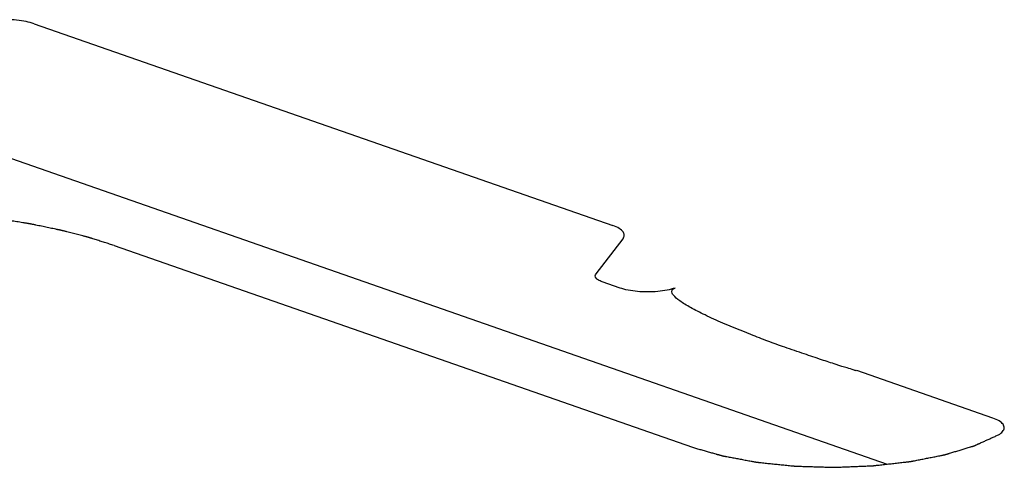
# Model space of a CAD drawing. Header units: millimetres. Extents: x 0 to 559, y 0 to 432.
# Tile 3 of 7: x 176 to 239, y 79 to 107. Entities that reach past the tile are written whole.
import ezdxf

# ---------------------------------------------------------------- set-up
doc = ezdxf.new("R2010")
doc.units = ezdxf.units.MM
doc.header["$LTSCALE"] = 30.734
doc.layers.add('NICKELFREIE_ZONE', color=7, linetype='CONTINUOUS')

msp = doc.modelspace()

# ---------------------------------------------------------------- linework, layer by layer
at = {"layer": 'NICKELFREIE_ZONE', "color": 7, "linetype": 'CONTINUOUS'}
for p, q in [((176.824, 107.072), (213.986, 94.119)), ((212.9, 91.023), (214.633, 93.277)), ((181.962, 92.842), (219.085, 79.902)), ((214.444, 90.115), (213.288, 90.518)), ((222.848, 87.129), (222.318, 87.34)), ((238.378, 81.772), (229.646, 84.816))]:
    msp.add_line(p, q, dxfattribs=at)
at = {"layer": 'NICKELFREIE_ZONE', "color": 2, "linetype": 'CONTINUOUS'}
msp.add_line((231.606, 78.8), (161.892, 103.1), dxfattribs=at)
at = {"layer": 'NICKELFREIE_ZONE', "color": 7, "linetype": 'CONTINUOUS'}
for points, knots in [([(176.824, 107.072), (176.671, 107.126), (176.321, 107.219), (175.712, 107.308), (175.057, 107.338), (174.402, 107.308), (173.792, 107.219), (173.443, 107.126), (173.29, 107.072)], [0, 0, 0, 0, 0.166257, 0.333105, 0.5, 0.666895, 0.833743, 1, 1, 1, 1]), ([(181.962, 92.842), (181.861, 92.874), (181.658, 92.938), (181.405, 93.018), (181.203, 93.082), (181.051, 93.13), (180.899, 93.178), (180.747, 93.226), (180.621, 93.266), (180.532, 93.294), (180.481, 93.31), (180.443, 93.322), (180.405, 93.334), (180.377, 93.343), (180.358, 93.349), (180.35, 93.352), (180.344, 93.354), (180.337, 93.355), (180.324, 93.359), (180.307, 93.363), (180.278, 93.371), (180.243, 93.38), (180.186, 93.394), (180.115, 93.413), (180.029, 93.435), (179.915, 93.464), (179.773, 93.501), (179.603, 93.545), (179.375, 93.604), (179.147, 93.662), (178.948, 93.714), (178.834, 93.743), (178.749, 93.765), (178.678, 93.783), (178.621, 93.798), (178.586, 93.807), (178.557, 93.814), (178.539, 93.819), (178.525, 93.823), (178.514, 93.825), (178.503, 93.828), (178.48, 93.832), (178.445, 93.839), (178.4, 93.849), (178.354, 93.858), (178.293, 93.871), (178.187, 93.893), (178.035, 93.924), (177.852, 93.962), (177.67, 94), (177.487, 94.038), (177.304, 94.076), (177.122, 94.113), (176.97, 94.145), (176.848, 94.17), (176.772, 94.186), (176.711, 94.198), (176.665, 94.208), (176.627, 94.216), (176.601, 94.221), (176.586, 94.224), (176.574, 94.227), (176.562, 94.229), (176.546, 94.231), (176.518, 94.236), (176.478, 94.242), (176.43, 94.25), (176.366, 94.26), (176.285, 94.273), (176.157, 94.294), (175.996, 94.32), (175.804, 94.351), (175.611, 94.382), (175.419, 94.414), (175.226, 94.445), (175.033, 94.476), (174.873, 94.502), (174.745, 94.523), (174.664, 94.536), (174.6, 94.546), (174.56, 94.553), (174.532, 94.557), (174.516, 94.56), (174.5, 94.561), (174.48, 94.564), (174.431, 94.57), (174.359, 94.579), (174.262, 94.59), (174.165, 94.602), (174.036, 94.618), (173.81, 94.645), (173.552, 94.677), (173.294, 94.708), (173.1, 94.731), (172.939, 94.751), (172.81, 94.767), (172.713, 94.778), (172.632, 94.788), (172.568, 94.796), (172.527, 94.801), (172.495, 94.805), (172.475, 94.807), (172.461, 94.809), (172.453, 94.81), (172.444, 94.811), (172.433, 94.812), (172.406, 94.814), (172.367, 94.817), (172.314, 94.821), (172.261, 94.826), (172.19, 94.832), (172.067, 94.842), (171.891, 94.857), (171.68, 94.874), (171.468, 94.892), (171.257, 94.909), (170.975, 94.933), (170.622, 94.962), (170.341, 94.986), (170.2, 94.997)], [0, 0, 0, 0, 0.03125, 0.0625, 0.078125, 0.09375, 0.109375, 0.125, 0.140625, 0.148438, 0.152344, 0.15625, 0.160156, 0.164062, 0.165039, 0.166016, 0.166504, 0.166992, 0.167969, 0.169922, 0.171875, 0.175781, 0.179688, 0.1875, 0.195312, 0.203125, 0.21875, 0.234375, 0.25, 0.28125, 0.296875, 0.304688, 0.3125, 0.320312, 0.324219, 0.328125, 0.330078, 0.332031, 0.333008, 0.333984, 0.334961, 0.335938, 0.339844, 0.34375, 0.347656, 0.351562, 0.359375, 0.375, 0.390625, 0.40625, 0.421875, 0.4375, 0.453125, 0.46875, 0.476562, 0.484375, 0.488281, 0.492188, 0.496094, 0.498047, 0.499023, 0.5, 0.500977, 0.501953, 0.503906, 0.507812, 0.511719, 0.515625, 0.523438, 0.53125, 0.546875, 0.5625, 0.578125, 0.59375, 0.609375, 0.625, 0.640625, 0.648438, 0.65625, 0.660156, 0.664062, 0.666016, 0.666992, 0.667969, 0.669922, 0.671875, 0.679688, 0.6875, 0.695312, 0.703125, 0.71875, 0.75, 0.765625, 0.78125, 0.796875, 0.804688, 0.8125, 0.820312, 0.824219, 0.828125, 0.830078, 0.832031, 0.833008, 0.833496, 0.833984, 0.834961, 0.835938, 0.839844, 0.84375, 0.847656, 0.851562, 0.859375, 0.875, 0.890625, 0.90625, 0.921875, 0.9375, 0.96875, 1, 1, 1, 1]), ([(214.633, 93.277), (214.689, 93.35), (214.747, 93.503), (214.661, 93.731), (214.408, 93.943), (214.14, 94.065), (213.986, 94.119)], [0, 0, 0, 0, 0.249627, 0.5, 0.750373, 1, 1, 1, 1]), ([(213.288, 90.518), (213.196, 90.55), (213.035, 90.623), (212.883, 90.75), (212.831, 90.887), (212.866, 90.979), (212.9, 91.023)], [0, 0, 0, 0, 0.249426, 0.5, 0.750574, 1, 1, 1, 1]), ([(217.98, 90.115), (217.826, 90.062), (217.477, 89.968), (216.868, 89.88), (216.213, 89.85), (215.557, 89.88), (214.947, 89.968), (214.597, 90.061), (214.444, 90.115)], [0, 0, 0, 0, 0.166072, 0.332841, 0.499731, 0.666839, 0.833763, 1, 1, 1, 1]), ([(222.318, 87.34), (221.884, 87.513), (221.054, 87.856), (219.929, 88.362), (218.997, 88.836), (218.298, 89.259), (217.872, 89.618), (217.7, 89.903), (217.848, 90.069), (217.98, 90.115)], [0, 0, 0, 0, 0.210788, 0.409671, 0.586026, 0.736153, 0.854981, 0.940425, 1, 1, 1, 1]), ([(225.019, 86.313), (224.648, 86.44), (223.912, 86.709), (223.206, 86.986), (222.848, 87.129)], [0, 0, 0, 0, 0.488841, 1, 1, 1, 1]), ([(229.646, 84.816), (229.598, 84.799), (229.34, 84.912), (228.945, 84.992), (228.229, 85.242), (227.323, 85.531), (226.221, 85.904), (225.435, 86.171), (225.019, 86.313)], [0, 0, 0, 0, 0.032363, 0.125522, 0.276289, 0.478299, 0.722934, 1, 1, 1, 1]), ([(238.736, 80.698), (238.853, 80.763), (239.037, 80.907), (239.14, 81.14), (239.062, 81.374), (238.809, 81.592), (238.535, 81.717), (238.378, 81.772)], [0, 0, 0, 0, 0.199568, 0.400055, 0.60007, 0.800555, 1, 1, 1, 1]), ([(219.085, 79.902), (219.176, 79.876), (219.358, 79.824), (219.631, 79.746), (219.903, 79.668), (220.131, 79.604), (220.313, 79.552), (220.449, 79.513), (220.563, 79.48), (220.653, 79.455), (220.722, 79.435), (220.79, 79.416), (220.847, 79.399), (220.892, 79.386), (220.926, 79.377), (220.96, 79.367), (220.989, 79.359), (221.009, 79.353), (221.019, 79.35), (221.024, 79.349), (221.031, 79.348), (221.039, 79.346), (221.052, 79.344), (221.068, 79.341), (221.087, 79.337), (221.113, 79.332), (221.159, 79.324), (221.224, 79.312), (221.328, 79.293), (221.457, 79.269), (221.613, 79.24), (221.769, 79.211), (221.976, 79.173), (222.184, 79.135), (222.392, 79.096), (222.547, 79.068), (222.703, 79.039), (222.833, 79.015), (222.937, 78.996), (223.015, 78.981), (223.08, 78.969), (223.132, 78.96), (223.17, 78.953), (223.203, 78.947), (223.224, 78.943), (223.234, 78.941), (223.24, 78.94), (223.249, 78.939), (223.26, 78.938), (223.274, 78.936), (223.299, 78.934), (223.335, 78.93), (223.378, 78.926), (223.436, 78.92), (223.536, 78.909), (223.679, 78.895), (223.851, 78.877), (224.023, 78.859), (224.253, 78.836), (224.482, 78.812), (224.711, 78.789), (224.883, 78.771), (225.055, 78.754), (225.227, 78.736), (225.371, 78.721), (225.485, 78.709), (225.557, 78.702), (225.614, 78.696), (225.65, 78.693), (225.675, 78.69), (225.69, 78.689), (225.704, 78.688), (225.723, 78.688), (225.752, 78.687), (225.788, 78.686), (225.847, 78.684), (225.92, 78.682), (226.008, 78.679), (226.125, 78.676), (226.33, 78.67), (226.622, 78.661), (226.974, 78.65), (227.266, 78.642), (227.5, 78.635), (227.676, 78.629), (227.822, 78.625), (227.939, 78.622), (228.027, 78.619), (228.1, 78.617), (228.148, 78.615), (228.17, 78.615), (228.184, 78.614), (228.203, 78.615), (228.224, 78.616), (228.254, 78.617), (228.29, 78.618), (228.334, 78.62), (228.392, 78.623), (228.465, 78.625), (228.582, 78.63), (228.786, 78.638), (229.078, 78.65), (229.428, 78.664), (229.778, 78.678), (230.07, 78.689), (230.274, 78.697), (230.391, 78.702), (230.464, 78.705), (230.523, 78.707), (230.566, 78.709), (230.603, 78.71), (230.632, 78.711), (230.654, 78.712), (230.672, 78.713), (230.686, 78.715), (230.701, 78.716), (230.718, 78.718), (230.761, 78.723), (230.825, 78.73), (230.91, 78.74), (231.024, 78.753), (231.166, 78.769), (231.336, 78.788), (231.564, 78.814), (231.848, 78.846), (232.132, 78.878), (232.36, 78.904), (232.53, 78.923), (232.672, 78.94), (232.786, 78.952), (232.871, 78.962), (232.942, 78.97), (232.999, 78.977), (233.035, 78.981), (233.063, 78.984), (233.081, 78.986), (233.093, 78.987), (233.1, 78.988), (233.107, 78.989), (233.115, 78.991), (233.127, 78.993), (233.143, 78.997), (233.169, 79.002), (233.201, 79.008), (233.239, 79.016), (233.29, 79.026), (233.38, 79.043), (233.508, 79.068), (233.661, 79.099), (233.814, 79.129), (233.968, 79.159), (234.172, 79.2), (234.377, 79.24), (234.581, 79.28), (234.735, 79.31), (234.888, 79.341), (235.016, 79.366), (235.105, 79.384), (235.156, 79.394), (235.188, 79.4), (235.214, 79.405), (235.233, 79.409), (235.249, 79.412), (235.262, 79.414), (235.271, 79.416), (235.28, 79.418), (235.285, 79.42), (235.293, 79.422), (235.311, 79.427), (235.339, 79.436), (235.372, 79.446), (235.417, 79.459), (235.472, 79.476), (235.539, 79.496), (235.628, 79.523), (235.739, 79.557), (235.872, 79.597), (236.005, 79.637), (236.138, 79.677), (236.272, 79.717), (236.405, 79.758), (236.538, 79.798), (236.671, 79.838), (236.804, 79.878), (236.915, 79.912), (237.004, 79.939), (237.06, 79.955), (237.098, 79.967), (237.121, 79.974), (237.137, 79.979), (237.151, 79.983), (237.162, 79.986), (237.169, 79.988), (237.175, 79.99), (237.179, 79.992), (237.187, 79.996), (237.203, 80.003), (237.226, 80.013), (237.254, 80.026), (237.281, 80.038), (237.318, 80.055), (237.363, 80.076), (237.418, 80.101), (237.473, 80.125), (237.546, 80.159), (237.638, 80.2), (237.748, 80.25), (237.894, 80.316), (238.077, 80.399), (238.297, 80.499), (238.517, 80.598), (238.663, 80.664), (238.736, 80.698)], [0, 0, 0, 0, 0.015625, 0.03125, 0.046875, 0.0625, 0.070312, 0.078125, 0.085938, 0.089844, 0.09375, 0.097656, 0.101562, 0.103516, 0.105469, 0.107422, 0.109375, 0.110352, 0.11084, 0.111084, 0.111328, 0.111816, 0.112305, 0.113281, 0.114258, 0.115234, 0.117188, 0.121094, 0.125, 0.132812, 0.140625, 0.148438, 0.15625, 0.171875, 0.179688, 0.1875, 0.195312, 0.203125, 0.207031, 0.210938, 0.214844, 0.216797, 0.21875, 0.220703, 0.22168, 0.221924, 0.222168, 0.222656, 0.223145, 0.223633, 0.224609, 0.226562, 0.228516, 0.230469, 0.234375, 0.242188, 0.25, 0.257812, 0.265625, 0.28125, 0.289062, 0.296875, 0.304688, 0.3125, 0.320312, 0.324219, 0.328125, 0.330078, 0.332031, 0.333008, 0.333496, 0.333984, 0.334961, 0.335938, 0.337891, 0.339844, 0.34375, 0.347656, 0.351562, 0.359375, 0.375, 0.390625, 0.40625, 0.414062, 0.421875, 0.429688, 0.433594, 0.4375, 0.441406, 0.443359, 0.443848, 0.444336, 0.445312, 0.446289, 0.447266, 0.449219, 0.451172, 0.453125, 0.457031, 0.460938, 0.46875, 0.484375, 0.5, 0.515625, 0.53125, 0.539062, 0.542969, 0.546875, 0.548828, 0.550781, 0.552734, 0.553711, 0.554688, 0.555664, 0.556152, 0.556641, 0.557617, 0.558594, 0.5625, 0.566406, 0.570312, 0.578125, 0.585938, 0.59375, 0.609375, 0.625, 0.632812, 0.640625, 0.648438, 0.652344, 0.65625, 0.660156, 0.662109, 0.664062, 0.665039, 0.666016, 0.666504, 0.666748, 0.666992, 0.66748, 0.667969, 0.668945, 0.669922, 0.671875, 0.673828, 0.675781, 0.679688, 0.6875, 0.695312, 0.703125, 0.710938, 0.71875, 0.734375, 0.742188, 0.75, 0.757812, 0.765625, 0.769531, 0.771484, 0.773438, 0.774414, 0.775391, 0.776367, 0.776855, 0.777344, 0.777832, 0.778076, 0.77832, 0.779297, 0.78125, 0.783203, 0.785156, 0.789062, 0.792969, 0.796875, 0.804688, 0.8125, 0.820312, 0.828125, 0.835938, 0.84375, 0.851562, 0.859375, 0.867188, 0.875, 0.878906, 0.882812, 0.884766, 0.885742, 0.886719, 0.887695, 0.888184, 0.888672, 0.888916, 0.88916, 0.889648, 0.890625, 0.892578, 0.894531, 0.896484, 0.898438, 0.902344, 0.90625, 0.910156, 0.914062, 0.921875, 0.929688, 0.9375, 0.953125, 0.96875, 0.984375, 1, 1, 1, 1])]:
    msp.add_open_spline(points, degree=3, knots=knots, dxfattribs=at)

doc.saveas('drawing.dxf')
